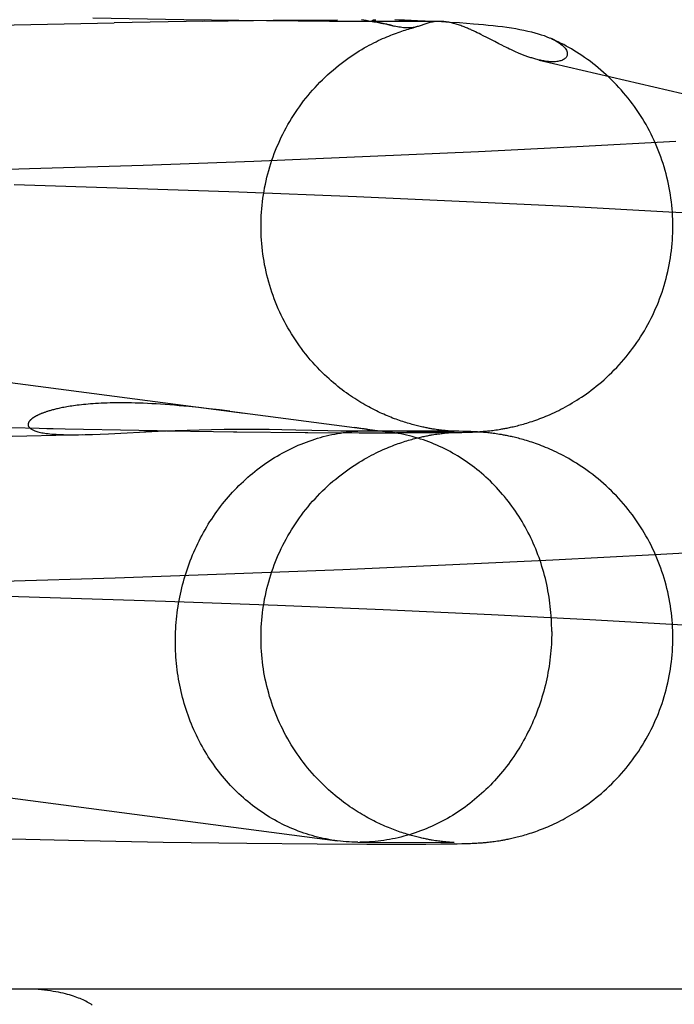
# Model space of a CAD drawing. Header units: inches. Extents: x 0 to 270, y 0 to 175.
# Tile 45 of 81: x 91.8075 to 91.8694, y 89.2889 to 89.3821. Entities that reach past the tile are written whole.
import ezdxf

# ---------------------------------------------------------------- set-up
doc = ezdxf.new("R2010")
doc.units = ezdxf.units.IN
doc.header["$LTSCALE"] = 14.84127
doc.header["$MEASUREMENT"] = 0
doc.linetypes.add('HIDDEN', pattern=[0.2, 0.1, -0.1])
doc.layers.add('DEFAULT_2', color=8, linetype='HIDDEN')

msp = doc.modelspace()

# ---------------------------------------------------------------- linework, layer by layer
at = {"layer": 'DEFAULT_2', "color": 8, "linetype": 'HIDDEN'}
for p, q in [((91.797602, 89.381408), (91.81641, 89.381829)), ((91.823003, 89.382115), (91.814381, 89.382271)), ((91.824913, 89.381986), (91.81641, 89.381829)), ((91.830837, 89.382009), (91.823003, 89.382115)), ((91.824763, 89.381971), (91.832025, 89.382063)), ((91.836792, 89.381956), (91.830837, 89.382009)), ((91.831459, 89.382067), (91.837545, 89.382108)), ((91.841191, 89.381936), (91.836792, 89.381956)), ((91.839817, 89.382129), (91.840263, 89.382057)), ((91.840263, 89.382057), (91.840659, 89.381989)), ((91.844174, 89.381937), (91.841191, 89.381936)), ((91.841994, 89.381727), (91.841461, 89.381859)), ((91.841966, 89.381744), (91.842923, 89.38151)), ((91.842996, 89.382119), (91.843353, 89.382111)), ((91.843353, 89.382111), (91.843895, 89.382095)), ((91.843895, 89.382095), (91.844539, 89.382073)), ((91.846002, 89.381945), (91.844174, 89.381937)), ((91.844539, 89.382073), (91.84514, 89.38205)), ((91.84514, 89.38205), (91.84584, 89.382019)), ((91.84584, 89.382019), (91.846667, 89.381979)), ((91.847135, 89.381955), (91.846002, 89.381945)), ((91.846667, 89.381979), (91.847391, 89.38194)), ((91.847391, 89.38194), (91.848208, 89.381892)), ((91.848208, 89.381892), (91.849108, 89.381834)), ((91.849108, 89.381834), (91.849754, 89.381788)), ((91.849754, 89.381788), (91.850435, 89.381737)), ((91.842834, 89.381531), (91.842469, 89.381621)), ((91.850617, 89.380961), (91.850439, 89.381045)), ((91.85079, 89.380877), (91.850617, 89.380961)), ((91.850957, 89.380796), (91.85079, 89.380877)), ((91.851117, 89.380716), (91.850957, 89.380796)), ((91.851345, 89.380602), (91.851117, 89.380716)), ((91.851698, 89.380422), (91.851345, 89.380602)), ((91.852444, 89.380038), (91.851698, 89.380422)), ((91.852839, 89.379837), (91.852444, 89.380038)), ((91.853114, 89.379698), (91.852839, 89.379837)), ((91.853334, 89.379588), (91.853114, 89.379698)), ((91.853501, 89.379506), (91.853334, 89.379588)), ((91.853672, 89.379423), (91.853501, 89.379506)), ((91.853848, 89.37934), (91.853672, 89.379423)), ((91.853968, 89.379283), (91.853848, 89.37934)), ((91.854091, 89.379226), (91.853968, 89.379283)), ((91.854218, 89.379168), (91.854091, 89.379226)), ((91.854349, 89.379109), (91.854218, 89.379168)), ((91.854484, 89.37905), (91.854349, 89.379109)), ((91.854623, 89.378989), (91.854484, 89.37905)), ((91.854767, 89.378928), (91.854623, 89.378989)), ((91.856652, 89.378295), (91.95828, 89.354493)), ((91.624751, 89.3716), (91.828711, 89.344872)), ((91.869579, 89.370597), (91.8602, 89.370083)), ((91.850905, 89.369618), (91.840646, 89.369152)), ((91.8602, 89.370083), (91.850905, 89.369618)), ((91.829624, 89.368704), (91.819136, 89.368326)), ((91.840646, 89.369152), (91.829624, 89.368704)), ((91.808383, 89.367987), (91.797781, 89.367702)), ((91.819136, 89.368326), (91.808383, 89.367987)), ((91.817665, 89.36615), (91.806921, 89.366476)), ((91.828205, 89.365783), (91.817665, 89.36615)), ((91.839349, 89.365344), (91.828205, 89.365783)), ((91.849781, 89.364884), (91.839349, 89.365344)), ((91.859285, 89.364421), (91.849781, 89.364884)), ((91.868929, 89.363908), (91.859285, 89.364421)), ((91.877424, 89.363415), (91.868929, 89.363908)), ((91.824421, 89.34539), (91.823478, 89.345487)), ((91.825385, 89.345284), (91.824421, 89.34539)), ((91.826365, 89.345169), (91.825385, 89.345284)), ((91.827356, 89.345046), (91.826365, 89.345169)), ((91.827356, 89.345046), (91.842554, 89.343058)), ((91.798895, 89.343682), (91.810643, 89.343416)), ((91.800798, 89.342538), (91.813656, 89.342841)), ((91.810038, 89.343411), (91.82049, 89.343223)), ((91.815084, 89.342888), (91.815874, 89.342922)), ((91.815874, 89.342922), (91.820564, 89.343148)), ((91.81921, 89.343231), (91.828033, 89.343109)), ((91.820564, 89.343148), (91.822181, 89.343215)), ((91.822181, 89.343215), (91.823304, 89.343254)), ((91.823304, 89.343254), (91.824458, 89.343288)), ((91.824458, 89.343288), (91.825633, 89.343316)), ((91.825633, 89.343316), (91.826815, 89.343335)), ((91.826815, 89.343335), (91.827983, 89.343347)), ((91.827696, 89.343102), (91.834739, 89.343037)), ((91.827983, 89.343347), (91.829104, 89.343351)), ((91.829104, 89.343351), (91.83014, 89.343348)), ((91.83014, 89.343348), (91.831073, 89.343342)), ((91.831073, 89.343342), (91.832286, 89.343327)), ((91.832286, 89.343327), (91.83361, 89.343303)), ((91.83361, 89.343303), (91.836641, 89.343234)), ((91.834492, 89.34303), (91.839701, 89.343007)), ((91.836641, 89.343234), (91.837873, 89.343205)), ((91.837873, 89.343205), (91.838506, 89.343194)), ((91.838506, 89.343194), (91.838925, 89.343188)), ((91.838925, 89.343188), (91.839202, 89.343185)), ((91.839564, 89.343449), (91.839193, 89.343498)), ((91.839202, 89.343185), (91.839426, 89.343184)), ((91.839426, 89.343184), (91.839601, 89.343185)), ((91.83977, 89.34342), (91.839564, 89.343449)), ((91.839601, 89.343185), (91.840396, 89.343196)), ((91.839601, 89.343185), (91.848607, 89.343143)), ((91.839608, 89.342999), (91.843184, 89.342993)), ((91.84002, 89.34319), (91.840073, 89.343192)), ((91.840073, 89.343192), (91.840124, 89.343193)), ((91.840124, 89.343193), (91.840174, 89.343195)), ((91.84019, 89.343196), (91.840207, 89.343197)), ((91.840223, 89.343197), (91.840239, 89.343198)), ((91.840255, 89.343199), (91.840271, 89.3432)), ((91.840287, 89.343201), (91.840303, 89.343202)), ((91.847676, 89.343174), (91.840396, 89.343196)), ((91.845593, 89.343), (91.843145, 89.343001)), ((91.847118, 89.343011), (91.845393, 89.343008)), ((91.846519, 89.342815), (91.846679, 89.342842)), ((91.846679, 89.342842), (91.84683, 89.342865)), ((91.846885, 89.343318), (91.846738, 89.34334)), ((91.848251, 89.343025), (91.846775, 89.343018)), ((91.84683, 89.342865), (91.846971, 89.342887)), ((91.847023, 89.343298), (91.846885, 89.343318)), ((91.846971, 89.342887), (91.847104, 89.342905)), ((91.847154, 89.343279), (91.847023, 89.343298)), ((91.847104, 89.342905), (91.847232, 89.342923)), ((91.84728, 89.343263), (91.847154, 89.343279)), ((91.847232, 89.342923), (91.847354, 89.342938)), ((91.847402, 89.343248), (91.84728, 89.343263)), ((91.847354, 89.342938), (91.847472, 89.342953)), ((91.847519, 89.343234), (91.847402, 89.343248)), ((91.847472, 89.342953), (91.847586, 89.342966)), ((91.847631, 89.343221), (91.847519, 89.343234)), ((91.848041, 89.343035), (91.847566, 89.343027)), ((91.847586, 89.342966), (91.847696, 89.342978)), ((91.847737, 89.34321), (91.847631, 89.343221)), ((91.848502, 89.343163), (91.847676, 89.343174)), ((91.847696, 89.342978), (91.8478, 89.342988)), ((91.847838, 89.3432), (91.847737, 89.34321)), ((91.8478, 89.342988), (91.847899, 89.342998)), ((91.847932, 89.343191), (91.847838, 89.3432)), ((91.847899, 89.342998), (91.84799, 89.343006)), ((91.84802, 89.343183), (91.847932, 89.343191)), ((91.84799, 89.343006), (91.848077, 89.343014)), ((91.848102, 89.343176), (91.84802, 89.343183)), ((91.848339, 89.343041), (91.848041, 89.343035)), ((91.848077, 89.343014), (91.848157, 89.34302)), ((91.848178, 89.34317), (91.848102, 89.343176)), ((91.848157, 89.34302), (91.848232, 89.343026)), ((91.848248, 89.343165), (91.848178, 89.34317)), ((91.848232, 89.343026), (91.84833, 89.343033)), ((91.84834, 89.343158), (91.848248, 89.343165)), ((91.848251, 89.343025), (91.848883, 89.343036)), ((91.84833, 89.343033), (91.848387, 89.343037)), ((91.848494, 89.343045), (91.848339, 89.343041)), ((91.848419, 89.343153), (91.84834, 89.343158)), ((91.848413, 89.343038), (91.848481, 89.343042)), ((91.848484, 89.343149), (91.848419, 89.343153)), ((91.848481, 89.343042), (91.848534, 89.343045)), ((91.848535, 89.343146), (91.848484, 89.343149)), ((91.848576, 89.343048), (91.848494, 89.343045)), ((91.849042, 89.343152), (91.848502, 89.343163)), ((91.848583, 89.343144), (91.848535, 89.343146)), ((91.848607, 89.343049), (91.848576, 89.343048)), ((91.848606, 89.343143), (91.848602, 89.343143)), ((91.848883, 89.343036), (91.849335, 89.343046)), ((91.849429, 89.343143), (91.849042, 89.343152)), ((91.849335, 89.343046), (91.849659, 89.343055)), ((91.849745, 89.343135), (91.849429, 89.343143)), ((91.849659, 89.343055), (91.849927, 89.343063)), ((91.849962, 89.343127), (91.849745, 89.343135)), ((91.849927, 89.343063), (91.850146, 89.343071)), ((91.850176, 89.343119), (91.849962, 89.343127)), ((91.850146, 89.343071), (91.85032, 89.343078)), ((91.850348, 89.343112), (91.850176, 89.343119)), ((91.85032, 89.343078), (91.850494, 89.343086)), ((91.850524, 89.343104), (91.850348, 89.343112)), ((91.850494, 89.343086), (91.850625, 89.343093)), ((91.850659, 89.343097), (91.850524, 89.343104)), ((91.850625, 89.343093), (91.850757, 89.343101)), ((91.850797, 89.343089), (91.850659, 89.343097)), ((91.850757, 89.343101), (91.850892, 89.343109)), ((91.850941, 89.343079), (91.850797, 89.343089)), ((91.850892, 89.343109), (91.851033, 89.343119)), ((91.851092, 89.343069), (91.850941, 89.343079)), ((91.851033, 89.343119), (91.851181, 89.343129)), ((91.851196, 89.343061), (91.851092, 89.343069)), ((91.851181, 89.343129), (91.851284, 89.343138)), ((91.851304, 89.343052), (91.851196, 89.343061)), ((91.851284, 89.343138), (91.851392, 89.343147)), ((91.851415, 89.343043), (91.851304, 89.343052)), ((91.851392, 89.343147), (91.851503, 89.343156)), ((91.85153, 89.343033), (91.851415, 89.343043)), ((91.851503, 89.343156), (91.851619, 89.343167)), ((91.851649, 89.343021), (91.85153, 89.343033)), ((91.851619, 89.343167), (91.85174, 89.343179)), ((91.851772, 89.343009), (91.851649, 89.343021)), ((91.85174, 89.343179), (91.851864, 89.343193)), ((91.8519, 89.342995), (91.851772, 89.343009)), ((91.851864, 89.343193), (91.851992, 89.343207)), ((91.852032, 89.34298), (91.8519, 89.342995)), ((91.851992, 89.343207), (91.852124, 89.343223)), ((91.852166, 89.342964), (91.852032, 89.34298)), ((91.852124, 89.343223), (91.85226, 89.34324)), ((91.852303, 89.342947), (91.852166, 89.342964)), ((91.85226, 89.34324), (91.852399, 89.343258)), ((91.852444, 89.342928), (91.852303, 89.342947)), ((91.852399, 89.343258), (91.852544, 89.343278)), ((91.85259, 89.342907), (91.852444, 89.342928)), ((91.852544, 89.343278), (91.852694, 89.3433)), ((91.852744, 89.342884), (91.85259, 89.342907)), ((91.852694, 89.3433), (91.852851, 89.343325)), ((91.852851, 89.343325), (91.853019, 89.343352)), ((91.619755, 89.332921), (91.837559, 89.304379)), ((91.857949, 89.330984), (91.867584, 89.331491)), ((91.867584, 89.331491), (91.876079, 89.331977)), ((91.838069, 89.330076), (91.848465, 89.330529)), ((91.848465, 89.330529), (91.857949, 89.330984)), ((91.816509, 89.329285), (91.826979, 89.329645)), ((91.826979, 89.329645), (91.838069, 89.330076)), ((91.805864, 89.328967), (91.816509, 89.329285)), ((91.799537, 89.327727), (91.810355, 89.327427)), ((91.810355, 89.327427), (91.821272, 89.327074)), ((91.821272, 89.327074), (91.831879, 89.326682)), ((91.831879, 89.326682), (91.841861, 89.326268)), ((91.841861, 89.326268), (91.852147, 89.325795)), ((91.852147, 89.325795), (91.861455, 89.325323)), ((91.861455, 89.325323), (91.870835, 89.324804)), ((91.802178, 89.304663), (91.812085, 89.304434)), ((91.812085, 89.304434), (91.82106, 89.304266)), ((91.846838, 89.304391), (91.846688, 89.304415)), ((91.846978, 89.30437), (91.846838, 89.304391)), ((91.847111, 89.304352), (91.846978, 89.30437)), ((91.847238, 89.304335), (91.847111, 89.304352)), ((91.852538, 89.304344), (91.852688, 89.304366)), ((91.852688, 89.304366), (91.852845, 89.30439)), ((91.852845, 89.30439), (91.853013, 89.304417)), ((91.82106, 89.304266), (91.828969, 89.304152)), ((91.828969, 89.304152), (91.835613, 89.304087)), ((91.835613, 89.304087), (91.840329, 89.304063)), ((91.839472, 89.304251), (91.848609, 89.304209)), ((91.84002, 89.304256), (91.83966, 89.304251)), ((91.840329, 89.304063), (91.843655, 89.30406)), ((91.843655, 89.30406), (91.84592, 89.304068)), ((91.84592, 89.304068), (91.847352, 89.30408)), ((91.84736, 89.304319), (91.847238, 89.304335)), ((91.847352, 89.30408), (91.848249, 89.304091)), ((91.847479, 89.304305), (91.84736, 89.304319)), ((91.847592, 89.304292), (91.847479, 89.304305)), ((91.847701, 89.30428), (91.847592, 89.304292)), ((91.847803, 89.304269), (91.847701, 89.30428)), ((91.847899, 89.30426), (91.847803, 89.304269)), ((91.847989, 89.304252), (91.847899, 89.30426)), ((91.848073, 89.304245), (91.847989, 89.304252)), ((91.848151, 89.304238), (91.848073, 89.304245)), ((91.848256, 89.30423), (91.848151, 89.304238)), ((91.848249, 89.304091), (91.84888, 89.304102)), ((91.848348, 89.304224), (91.848256, 89.30423)), ((91.848425, 89.304219), (91.848348, 89.304224)), ((91.848489, 89.304215), (91.848425, 89.304219)), ((91.848539, 89.304212), (91.848489, 89.304215)), ((91.848585, 89.30421), (91.848539, 89.304212)), ((91.848607, 89.304209), (91.848603, 89.304209)), ((91.84888, 89.304102), (91.849332, 89.304112)), ((91.849332, 89.304112), (91.849655, 89.304121)), ((91.849655, 89.304121), (91.849922, 89.304129)), ((91.849922, 89.304129), (91.850141, 89.304137)), ((91.850141, 89.304137), (91.850315, 89.304144)), ((91.850315, 89.304144), (91.850489, 89.304152)), ((91.850489, 89.304152), (91.85062, 89.304159)), ((91.85062, 89.304159), (91.850752, 89.304167)), ((91.850752, 89.304167), (91.850887, 89.304175)), ((91.850887, 89.304175), (91.851027, 89.304184)), ((91.851027, 89.304184), (91.851176, 89.304195)), ((91.851176, 89.304195), (91.851279, 89.304203)), ((91.851279, 89.304203), (91.851386, 89.304212)), ((91.851386, 89.304212), (91.851498, 89.304222)), ((91.851498, 89.304222), (91.851614, 89.304233)), ((91.851614, 89.304233), (91.851734, 89.304245)), ((91.851734, 89.304245), (91.851859, 89.304258)), ((91.851859, 89.304258), (91.851987, 89.304273)), ((91.851987, 89.304273), (91.852119, 89.304288)), ((91.852119, 89.304288), (91.852255, 89.304305)), ((91.852255, 89.304305), (91.852394, 89.304324)), ((91.852394, 89.304324), (91.852538, 89.304344)), ((92.249625, 89.290351), (91.77203, 89.290351))]:
    msp.add_line(p, q, dxfattribs=at)
for points in [[(91.840659, 89.381989), (91.841004, 89.381927), (91.841159, 89.381899), (91.841302, 89.381871), (91.841433, 89.381846), (91.841553, 89.381822), (91.841662, 89.381799), (91.84176, 89.381779), (91.841848, 89.38176), (91.841926, 89.381743)], [(91.841461, 89.381859), (91.841348, 89.381885), (91.841296, 89.381897), (91.841249, 89.381908), (91.841205, 89.381919), (91.841164, 89.38193), (91.841125, 89.38194), (91.84109, 89.381949), (91.841058, 89.381959), (91.841028, 89.381967), (91.841001, 89.381976), (91.840977, 89.381984), (91.840955, 89.381991), (91.840936, 89.381999), (91.84092, 89.382006), (91.840906, 89.382012), (91.840894, 89.382018), (91.840884, 89.382024), (91.840876, 89.38203), (91.84087, 89.382035), (91.840865, 89.382041), (91.840863, 89.382046), (91.840862, 89.38205), (91.840863, 89.382055), (91.840865, 89.382059), (91.840869, 89.382063), (91.840875, 89.382067), (91.840881, 89.382071), (91.840889, 89.382074), (91.840898, 89.382078), (91.840907, 89.382081), (91.840918, 89.382084), (91.84093, 89.382087), (91.840943, 89.382089), (91.840956, 89.382092), (91.840971, 89.382094), (91.840986, 89.382097), (91.841002, 89.382099), (91.841019, 89.382101), (91.841035, 89.382103), (91.841052, 89.382105), (91.84107, 89.382107), (91.841087, 89.382108), (91.841105, 89.38211), (91.841123, 89.382111), (91.841141, 89.382113), (91.841159, 89.382114), (91.841178, 89.382115)], [(91.847184, 89.381956), (91.847153, 89.381956), (91.847041, 89.381952), (91.846931, 89.381945), (91.846823, 89.381935), (91.846716, 89.381922), (91.846611, 89.381907), (91.846508, 89.381888), (91.846406, 89.381868), (91.846306, 89.381845), (91.846208, 89.38182), (91.846111, 89.381793), (91.846016, 89.381764), (91.845921, 89.381734), (91.845829, 89.381703), (91.845737, 89.381672), (91.845466, 89.381576)], [(91.850439, 89.381045), (91.850349, 89.381087), (91.850256, 89.381129), (91.850162, 89.381172), (91.850066, 89.381215), (91.849968, 89.381258), (91.849869, 89.3813), (91.849767, 89.381343), (91.849663, 89.381386), (91.849557, 89.381429), (91.84945, 89.381471), (91.84934, 89.381512), (91.84923, 89.381553), (91.849117, 89.381593), (91.849004, 89.381631), (91.84889, 89.381668), (91.848776, 89.381703), (91.848661, 89.381737), (91.848546, 89.381769), (91.84843, 89.381798), (91.848314, 89.381826), (91.848197, 89.381851), (91.84808, 89.381874), (91.847963, 89.381895), (91.847846, 89.381912), (91.847729, 89.381927), (91.847613, 89.381939), (91.847496, 89.381948), (91.847381, 89.381954), (91.847266, 89.381956), (91.847184, 89.381956)], [(91.850435, 89.381737), (91.850905, 89.381698), (91.85137, 89.381657), (91.85183, 89.381612), (91.852285, 89.381564), (91.852731, 89.381513), (91.85317, 89.381457), (91.853599, 89.381398), (91.854017, 89.381335), (91.854425, 89.381268), (91.85482, 89.381196), (91.8552, 89.381121), (91.855565, 89.381042), (91.855911, 89.380959), (91.856238, 89.380874), (91.856548, 89.380786), (91.85684, 89.380696), (91.857114, 89.380603), (91.85737, 89.380508), (91.857609, 89.380411), (91.857721, 89.380362)], [(91.830309, 89.362563), (91.830312, 89.362873), (91.83032, 89.363209), (91.830334, 89.363545), (91.830354, 89.36388), (91.83038, 89.364215), (91.830411, 89.36455), (91.830448, 89.364884), (91.830491, 89.365217), (91.83054, 89.365549), (91.830595, 89.365881), (91.830655, 89.366212), (91.830721, 89.366541), (91.830793, 89.36687), (91.83087, 89.367197), (91.830953, 89.367523), (91.831042, 89.367847), (91.831136, 89.36817), (91.831236, 89.368491), (91.831341, 89.36881), (91.831452, 89.369127), (91.831568, 89.369443), (91.83169, 89.369756), (91.831817, 89.370068), (91.83195, 89.370377), (91.832087, 89.370683), (91.832231, 89.370988), (91.832379, 89.37129), (91.832533, 89.371589), (91.832691, 89.371885), (91.832855, 89.372179), (91.833024, 89.37247), (91.833198, 89.372758), (91.833377, 89.373043), (91.833561, 89.373325), (91.833749, 89.373603), (91.833943, 89.373878), (91.834141, 89.37415), (91.834344, 89.374419), (91.834551, 89.374684), (91.834763, 89.374945), (91.834979, 89.375202), (91.8352, 89.375455), (91.835424, 89.375704), (91.835653, 89.37595), (91.835887, 89.376193), (91.836126, 89.376432), (91.836371, 89.376668), (91.83662, 89.376901), (91.836873, 89.377128), (91.837127, 89.37735), (91.837384, 89.377565), (91.83764, 89.377773), (91.837895, 89.377973), (91.838149, 89.378165), (91.8384, 89.378349), (91.838648, 89.378525), (91.838894, 89.378694), (91.839138, 89.378855), (91.839378, 89.37901), (91.839617, 89.379158), (91.839853, 89.3793), (91.840086, 89.379437), (91.840317, 89.379567), (91.840544, 89.379692), (91.840769, 89.379811), (91.840989, 89.379924), (91.841204, 89.380032), (91.841415, 89.380134), (91.841621, 89.38023), (91.841823, 89.380322), (91.84202, 89.380409), (91.842213, 89.380492), (91.842403, 89.380571), (91.842589, 89.380646), (91.842771, 89.380717), (91.842951, 89.380786), (91.843127, 89.380851), (91.8433, 89.380913), (91.843471, 89.380972), (91.843639, 89.381029), (91.843804, 89.381083), (91.843966, 89.381135), (91.844125, 89.381184), (91.844281, 89.381231), (91.844434, 89.381275), (91.844583, 89.381317), (91.844729, 89.381357), (91.844872, 89.381395), (91.845013, 89.381431)], [(91.842469, 89.381621), (91.842385, 89.381643), (91.8423, 89.381664), (91.842216, 89.381685), (91.842131, 89.381705)], [(91.844981, 89.381423), (91.844919, 89.381408), (91.844823, 89.381387), (91.844724, 89.381369), (91.844622, 89.381354), (91.844517, 89.381342), (91.844407, 89.381335), (91.844294, 89.381331), (91.844176, 89.381331), (91.844053, 89.381335), (91.843925, 89.381344), (91.843792, 89.381357), (91.843655, 89.381374), (91.843514, 89.381394), (91.84337, 89.381419), (91.843223, 89.381447), (91.843073, 89.381477), (91.842923, 89.38151)], [(91.845466, 89.381576), (91.845377, 89.381544), (91.845287, 89.381514), (91.845197, 89.381485), (91.845106, 89.381457), (91.845013, 89.381431)], [(91.857831, 89.380313), (91.858035, 89.380213), (91.858223, 89.380113), (91.858395, 89.380012), (91.85855, 89.379911), (91.858689, 89.379811), (91.858813, 89.379711), (91.858923, 89.379612), (91.859017, 89.379514), (91.859098, 89.379418), (91.859166, 89.379323), (91.85922, 89.37923), (91.859261, 89.379139), (91.85929, 89.379052), (91.859307, 89.378968), (91.859313, 89.378887), (91.859308, 89.378809), (91.859293, 89.378736), (91.859268, 89.378667), (91.859234, 89.378601), (91.859192, 89.37854), (91.859142, 89.378483), (91.859084, 89.378431), (91.859019, 89.378382), (91.858947, 89.378338), (91.858869, 89.378298), (91.858786, 89.378263), (91.858698, 89.378231), (91.858605, 89.378205), (91.858509, 89.378182), (91.85841, 89.378164), (91.858308, 89.37815), (91.858204, 89.378139), (91.858097, 89.378132), (91.857989, 89.378129), (91.857879, 89.378129), (91.857769, 89.378132), (91.857657, 89.378137), (91.857545, 89.378146), (91.857432, 89.378157), (91.857319, 89.378171), (91.857207, 89.378187), (91.857094, 89.378205), (91.856983, 89.378225), (91.856873, 89.378246), (91.856764, 89.378269), (91.856652, 89.378295)], [(91.869309, 89.362563), (91.869307, 89.362871), (91.869299, 89.363207), (91.869285, 89.363543), (91.869265, 89.363879), (91.869239, 89.364214), (91.869208, 89.364549), (91.86917, 89.364883), (91.869127, 89.365217), (91.869079, 89.36555), (91.869024, 89.365882), (91.868964, 89.366213), (91.868898, 89.366542), (91.868826, 89.366871), (91.868749, 89.367198), (91.868666, 89.367524), (91.868577, 89.367849), (91.868483, 89.368172), (91.868383, 89.368493), (91.868278, 89.368813), (91.868167, 89.36913), (91.868051, 89.369446), (91.867929, 89.369759), (91.867802, 89.370071), (91.867669, 89.37038), (91.867532, 89.370687), (91.867389, 89.370991), (91.86724, 89.371293), (91.867087, 89.371593), (91.866928, 89.371889), (91.866764, 89.372183), (91.866595, 89.372474), (91.866421, 89.372762), (91.866243, 89.373047), (91.866059, 89.373329), (91.86587, 89.373607), (91.865677, 89.373883), (91.865479, 89.374154), (91.865276, 89.374423), (91.865069, 89.374688), (91.864857, 89.374949), (91.864641, 89.375206), (91.864421, 89.37546), (91.864196, 89.375709), (91.863967, 89.375955), (91.863733, 89.376197), (91.863495, 89.376436), (91.863251, 89.376671), (91.863004, 89.376902), (91.862753, 89.377129), (91.862499, 89.37735), (91.862242, 89.377566), (91.861985, 89.377775), (91.861726, 89.377978), (91.861468, 89.378174), (91.86121, 89.378362), (91.860953, 89.378544), (91.860697, 89.378719), (91.860443, 89.378887), (91.860192, 89.379048), (91.859942, 89.379202), (91.859696, 89.379349), (91.859453, 89.379489), (91.859213, 89.379623), (91.858978, 89.379751), (91.858746, 89.379872), (91.85852, 89.379986), (91.858299, 89.380095), (91.858082, 89.380198), (91.857871, 89.380295), (91.857721, 89.380362)], [(91.856652, 89.378295), (91.85655, 89.378319), (91.856445, 89.378346), (91.856343, 89.378373), (91.856241, 89.378401), (91.856142, 89.37843), (91.856044, 89.37846), (91.855949, 89.37849), (91.855854, 89.37852), (91.855762, 89.378551), (91.855671, 89.378582), (91.855581, 89.378613), (91.855492, 89.378645), (91.855405, 89.378677), (91.855319, 89.378708), (91.855236, 89.37874), (91.855153, 89.378772), (91.855073, 89.378804), (91.854994, 89.378835), (91.854917, 89.378866), (91.854842, 89.378897), (91.854767, 89.378928)], [(91.846738, 89.34334), (91.846581, 89.343366), (91.846499, 89.34338), (91.846414, 89.343394), (91.846325, 89.34341), (91.846234, 89.343427), (91.84614, 89.343445), (91.846043, 89.343463), (91.845942, 89.343483), (91.845838, 89.343505), (91.845731, 89.343527), (91.84562, 89.343551), (91.845506, 89.343576), (91.845388, 89.343603), (91.845267, 89.343632), (91.845142, 89.343662), (91.845014, 89.343694), (91.844882, 89.343728), (91.844748, 89.343763), (91.84461, 89.343801), (91.84447, 89.34384), (91.844327, 89.343881), (91.844182, 89.343924), (91.844034, 89.343969), (91.843883, 89.344017), (91.843731, 89.344066), (91.843576, 89.344117), (91.843419, 89.344171), (91.843261, 89.344226), (91.8431, 89.344284), (91.842938, 89.344344), (91.842774, 89.344407), (91.842609, 89.344471), (91.842442, 89.344539), (91.842274, 89.344608), (91.842104, 89.34468), (91.841932, 89.344755), (91.841759, 89.344832), (91.841585, 89.344912), (91.841409, 89.344995), (91.841232, 89.34508), (91.841053, 89.345169), (91.840872, 89.345261), (91.840691, 89.345356), (91.840507, 89.345454), (91.840323, 89.345555), (91.840136, 89.34566), (91.839949, 89.345768), (91.83976, 89.34588), (91.839569, 89.345996), (91.839377, 89.346116), (91.839183, 89.34624), (91.838988, 89.346369), (91.838791, 89.346502), (91.838593, 89.346639), (91.838394, 89.346781), (91.838193, 89.346927), (91.837991, 89.347079), (91.837788, 89.347236), (91.837584, 89.347397), (91.837379, 89.347565), (91.837173, 89.347737), (91.836965, 89.347916), (91.836755, 89.348102), (91.836543, 89.348296), (91.836327, 89.348499), (91.836107, 89.348712), (91.835882, 89.348938), (91.835655, 89.349173), (91.835427, 89.349417), (91.835201, 89.349668), (91.834979, 89.349923), (91.834762, 89.350182), (91.834551, 89.350443), (91.834344, 89.350707), (91.834141, 89.350975), (91.833943, 89.351247), (91.83375, 89.351522), (91.833561, 89.351801), (91.833377, 89.352083), (91.833198, 89.352368), (91.833024, 89.352656), (91.832855, 89.352946), (91.832691, 89.35324), (91.832532, 89.353537), (91.832379, 89.353836), (91.83223, 89.354138), (91.832087, 89.354442), (91.831949, 89.354749), (91.831817, 89.355058), (91.83169, 89.35537), (91.831568, 89.355683), (91.831451, 89.355999), (91.831341, 89.356316), (91.831235, 89.356636), (91.831136, 89.356957), (91.831041, 89.35728), (91.830953, 89.357604), (91.83087, 89.35793), (91.830792, 89.358257), (91.830721, 89.358585), (91.830655, 89.358915), (91.830595, 89.359246), (91.83054, 89.359578), (91.830491, 89.35991), (91.830448, 89.360244), (91.830411, 89.360578), (91.83038, 89.360912), (91.830354, 89.361247), (91.830334, 89.361583), (91.83032, 89.361919), (91.830312, 89.362255), (91.830309, 89.362563)], [(91.853019, 89.343352), (91.853107, 89.343367), (91.853199, 89.343383), (91.853295, 89.3434), (91.853394, 89.343419), (91.853497, 89.343438), (91.853604, 89.343459), (91.853714, 89.343481), (91.853828, 89.343505), (91.853945, 89.34353), (91.854065, 89.343557), (91.854189, 89.343585), (91.854316, 89.343615), (91.854447, 89.343646), (91.854582, 89.34368), (91.854719, 89.343715), (91.854861, 89.343752), (91.855006, 89.343792), (91.855156, 89.343834), (91.85531, 89.343879), (91.855468, 89.343926), (91.855632, 89.343976), (91.8558, 89.34403), (91.855973, 89.344086), (91.85615, 89.344146), (91.85633, 89.344209), (91.856514, 89.344275), (91.856701, 89.344345), (91.856891, 89.344418), (91.857084, 89.344494), (91.857279, 89.344573), (91.857477, 89.344657), (91.857677, 89.344743), (91.857879, 89.344834), (91.858084, 89.344928), (91.85829, 89.345026), (91.858498, 89.345128), (91.858708, 89.345234), (91.85892, 89.345344), (91.859133, 89.345458), (91.859348, 89.345577), (91.859565, 89.3457), (91.859783, 89.345828), (91.860002, 89.34596), (91.860223, 89.346097), (91.860445, 89.346239), (91.860668, 89.346387), (91.860893, 89.34654), (91.86112, 89.346699), (91.86135, 89.346865), (91.861582, 89.347037), (91.861817, 89.347218), (91.862055, 89.347407), (91.862297, 89.347605), (91.862541, 89.347812), (91.862788, 89.348028), (91.863034, 89.348251), (91.863278, 89.34848), (91.86352, 89.348714), (91.863757, 89.348952), (91.86399, 89.349194), (91.864218, 89.34944), (91.864441, 89.349689), (91.864661, 89.349942), (91.864876, 89.3502), (91.865087, 89.350461), (91.865294, 89.350725), (91.865496, 89.350993), (91.865693, 89.351265), (91.865885, 89.35154), (91.866073, 89.351818), (91.866256, 89.352099), (91.866434, 89.352383), (91.866607, 89.352671), (91.866775, 89.352961), (91.866938, 89.353255), (91.867096, 89.353551), (91.867249, 89.35385), (91.867397, 89.354151), (91.867539, 89.354455), (91.867676, 89.354761), (91.867808, 89.35507), (91.867935, 89.35538), (91.868056, 89.355693), (91.868172, 89.356008), (91.868282, 89.356325), (91.868387, 89.356644), (91.868486, 89.356965), (91.86858, 89.357287), (91.868668, 89.357611), (91.868751, 89.357936), (91.868828, 89.358262), (91.868899, 89.35859), (91.868965, 89.358919), (91.869025, 89.35925), (91.869079, 89.359581), (91.869128, 89.359913), (91.869171, 89.360245), (91.869208, 89.360579), (91.869239, 89.360913), (91.869265, 89.361248), (91.869285, 89.361582), (91.869299, 89.361918), (91.869307, 89.362253), (91.869309, 89.362563)], [(91.8208, 89.345709), (91.820378, 89.345735), (91.819965, 89.345759), (91.81956, 89.345779), (91.819164, 89.345797), (91.818777, 89.345811), (91.8184, 89.345823), (91.818032, 89.345832), (91.817674, 89.345837), (91.817326, 89.345841), (91.816989, 89.345841), (91.816662, 89.34584), (91.816345, 89.345836), (91.816039, 89.345829), (91.815742, 89.345821), (91.815455, 89.345811), (91.815178, 89.345799), (91.81491, 89.345785), (91.814651, 89.34577), (91.814403, 89.345753), (91.814163, 89.345736), (91.813934, 89.345717), (91.813713, 89.345697), (91.813502, 89.345676), (91.813298, 89.345655), (91.813103, 89.345632), (91.812914, 89.34561), (91.812733, 89.345586), (91.812558, 89.345562), (91.81239, 89.345538), (91.812229, 89.345513), (91.812074, 89.345488), (91.811926, 89.345463), (91.811785, 89.345438), (91.811649, 89.345413), (91.81152, 89.345388), (91.811395, 89.345363), (91.811276, 89.345338), (91.811162, 89.345314), (91.811052, 89.345289), (91.810946, 89.345264), (91.810845, 89.34524), (91.810748, 89.345216), (91.810654, 89.345192), (91.810564, 89.345168), (91.810477, 89.345144), (91.810394, 89.345121), (91.810314, 89.345098), (91.810237, 89.345075), (91.810163, 89.345052), (91.810091, 89.34503), (91.810023, 89.345008), (91.809957, 89.344986), (91.809893, 89.344964), (91.809831, 89.344943), (91.809771, 89.344922), (91.809714, 89.344901), (91.809658, 89.34488), (91.809604, 89.344859), (91.809552, 89.344838), (91.809502, 89.344818), (91.809453, 89.344798), (91.809406, 89.344778), (91.80936, 89.344758), (91.809315, 89.344738), (91.809272, 89.344719), (91.809229, 89.344699), (91.809189, 89.34468), (91.809149, 89.34466), (91.80911, 89.344641), (91.809072, 89.344621), (91.809035, 89.344602), (91.808999, 89.344583), (91.808964, 89.344564), (91.80893, 89.344544), (91.808897, 89.344525), (91.808865, 89.344506), (91.808833, 89.344486), (91.808802, 89.344467), (91.808772, 89.344448), (91.808743, 89.344428), (91.808714, 89.344408), (91.808686, 89.344389), (91.808659, 89.344369), (91.808633, 89.344349), (91.808607, 89.344329), (91.808582, 89.344308), (91.808557, 89.344288), (91.808534, 89.344267), (91.808511, 89.344246), (91.808488, 89.344225), (91.808467, 89.344204), (91.808446, 89.344182), (91.808426, 89.344161), (91.808407, 89.344138), (91.808388, 89.344116), (91.808371, 89.344093), (91.808354, 89.34407), (91.808339, 89.344047), (91.808324, 89.344023), (91.808311, 89.343999), (91.808298, 89.343974), (91.808287, 89.343949), (91.808278, 89.343924), (91.808269, 89.343898), (91.808262, 89.343872), (91.808257, 89.343846), (91.808254, 89.343819), (91.808252, 89.343791), (91.808253, 89.343764), (91.808256, 89.343735), (91.808261, 89.343707), (91.808268, 89.343678), (91.808278, 89.343648), (91.808291, 89.343619), (91.808308, 89.343588), (91.808327, 89.343558), (91.80835, 89.343527), (91.808377, 89.343496), (91.808408, 89.343465), (91.808443, 89.343433), (91.808483, 89.343402), (91.808527, 89.343371), (91.808576, 89.34334), (91.80863, 89.343309), (91.80869, 89.343278), (91.808756, 89.343247), (91.808828, 89.343217), (91.808907, 89.343187), (91.808993, 89.343157), (91.809087, 89.343128), (91.809189, 89.3431), (91.809299, 89.343072), (91.809417, 89.343045), (91.809544, 89.343019), (91.80968, 89.342995), (91.809826, 89.342971), (91.809982, 89.342949), (91.810148, 89.342929), (91.810326, 89.34291), (91.810513, 89.342892), (91.810711, 89.342877), (91.81092, 89.342863), (91.811139, 89.342852), (91.811369, 89.342842), (91.811612, 89.342834), (91.811866, 89.342829), (91.812134, 89.342825), (91.812415, 89.342824), (91.812708, 89.342825), (91.813013, 89.342828), (91.813407, 89.342835)], [(91.823478, 89.345487), (91.823014, 89.345531), (91.822557, 89.345573), (91.822107, 89.345611), (91.821663, 89.345647), (91.821228, 89.345679), (91.8208, 89.345709)], [(91.813656, 89.342841), (91.813994, 89.34285), (91.814345, 89.342861), (91.815084, 89.342888)], [(91.822202, 89.323262), (91.822204, 89.323561), (91.822211, 89.323861), (91.822221, 89.324161), (91.822236, 89.324461), (91.822255, 89.32476), (91.822278, 89.32506), (91.822306, 89.325359), (91.822337, 89.325657), (91.822373, 89.325956), (91.822413, 89.326253), (91.822457, 89.32655), (91.822506, 89.326847), (91.822558, 89.327142), (91.822615, 89.327437), (91.822676, 89.327731), (91.82274, 89.328024), (91.822809, 89.328316), (91.822882, 89.328607), (91.82296, 89.328896), (91.823041, 89.329185), (91.823126, 89.329472), (91.823215, 89.329758), (91.823308, 89.330042), (91.823405, 89.330325), (91.823507, 89.330606), (91.823612, 89.330886), (91.82372, 89.331164), (91.823833, 89.33144), (91.82395, 89.331715), (91.82407, 89.331987), (91.824194, 89.332258), (91.824322, 89.332526), (91.824454, 89.332793), (91.824589, 89.333057), (91.824728, 89.333319), (91.824871, 89.333579), (91.825017, 89.333836), (91.825167, 89.334091), (91.82532, 89.334344), (91.825477, 89.334594), (91.825638, 89.334841), (91.825801, 89.335086), (91.825968, 89.335328), (91.826139, 89.335568), (91.826312, 89.335804), (91.826489, 89.336038), (91.826669, 89.336269), (91.826853, 89.336497), (91.827039, 89.336722), (91.827229, 89.336943), (91.827421, 89.337162), (91.827617, 89.337377), (91.827815, 89.33759), (91.828016, 89.337798), (91.828221, 89.338004), (91.828428, 89.338206), (91.828637, 89.338405), (91.82885, 89.3386), (91.829065, 89.338792), (91.829283, 89.33898), (91.829503, 89.339164), (91.829726, 89.339345), (91.829951, 89.339522), (91.830178, 89.339696), (91.830408, 89.339866), (91.83064, 89.340031), (91.830875, 89.340193), (91.831111, 89.340351), (91.83135, 89.340505), (91.831591, 89.340655), (91.831833, 89.340801), (91.832078, 89.340944), (91.832325, 89.341081), (91.832573, 89.341215), (91.832823, 89.341345), (91.833075, 89.34147), (91.833329, 89.341592), (91.833584, 89.341709), (91.83384, 89.341822), (91.834098, 89.34193), (91.834358, 89.342034), (91.834619, 89.342134), (91.834881, 89.34223), (91.835144, 89.342321), (91.835409, 89.342407), (91.835674, 89.34249), (91.835941, 89.342567), (91.836209, 89.342641), (91.836477, 89.342709), (91.836746, 89.342774), (91.837016, 89.342834), (91.837287, 89.342889), (91.837559, 89.34294), (91.837831, 89.342986), (91.838103, 89.343027), (91.838376, 89.343064), (91.83865, 89.343097), (91.838924, 89.343125), (91.839198, 89.343148), (91.839472, 89.343167), (91.839746, 89.343181), (91.84002, 89.34319)], [(91.830309, 89.323629), (91.830312, 89.323939), (91.83032, 89.324275), (91.830334, 89.324611), (91.830354, 89.324946), (91.83038, 89.325281), (91.830411, 89.325616), (91.830448, 89.32595), (91.830491, 89.326283), (91.83054, 89.326616), (91.830595, 89.326947), (91.830655, 89.327278), (91.830721, 89.327607), (91.830793, 89.327936), (91.83087, 89.328263), (91.830953, 89.328589), (91.831042, 89.328913), (91.831136, 89.329236), (91.831236, 89.329557), (91.831341, 89.329876), (91.831452, 89.330193), (91.831568, 89.330509), (91.83169, 89.330822), (91.831817, 89.331133), (91.831949, 89.331442), (91.832087, 89.331749), (91.83223, 89.332053), (91.832379, 89.332355), (91.832532, 89.332654), (91.832691, 89.332951), (91.832855, 89.333245), (91.833024, 89.333536), (91.833198, 89.333824), (91.833376, 89.334108), (91.83356, 89.33439), (91.833749, 89.334669), (91.833942, 89.334944), (91.83414, 89.335216), (91.834343, 89.335484), (91.834551, 89.335749), (91.834762, 89.33601), (91.834979, 89.336268), (91.835199, 89.336521), (91.835423, 89.33677), (91.835652, 89.337015), (91.835886, 89.337258), (91.836126, 89.337497), (91.83637, 89.337734), (91.836619, 89.337966), (91.836872, 89.338194), (91.837126, 89.338415), (91.837383, 89.33863), (91.837639, 89.338838), (91.837894, 89.339039), (91.838148, 89.339231), (91.838399, 89.339415), (91.838647, 89.339591), (91.838893, 89.339759), (91.839137, 89.339921), (91.839377, 89.340076), (91.839616, 89.340224), (91.839852, 89.340366), (91.840085, 89.340502), (91.840316, 89.340633), (91.840543, 89.340758), (91.840768, 89.340877), (91.840988, 89.34099), (91.841203, 89.341097), (91.841414, 89.341199), (91.84162, 89.341296), (91.841822, 89.341388), (91.842019, 89.341475), (91.842212, 89.341558), (91.842402, 89.341636), (91.842588, 89.341712), (91.84277, 89.341783), (91.84295, 89.341852), (91.843126, 89.341917), (91.8433, 89.341979), (91.84347, 89.342038), (91.843638, 89.342095), (91.843803, 89.342149), (91.843965, 89.342201), (91.844124, 89.34225), (91.84428, 89.342297), (91.844433, 89.342341), (91.844582, 89.342383), (91.844728, 89.342423), (91.844871, 89.342461), (91.84501, 89.342497), (91.845145, 89.34253), (91.845275, 89.342562), (91.845401, 89.342591), (91.845522, 89.342619), (91.845639, 89.342645), (91.845751, 89.342669), (91.845859, 89.342691), (91.845964, 89.342713), (91.846064, 89.342733), (91.846161, 89.342751), (91.846255, 89.342769), (91.846346, 89.342785), (91.846434, 89.342801), (91.846519, 89.342815)], [(91.840319, 89.343203), (91.840335, 89.343204), (91.84035, 89.343205), (91.840366, 89.343207), (91.840382, 89.343208), (91.840397, 89.34321), (91.840412, 89.343211), (91.840427, 89.343213), (91.840442, 89.343215), (91.840456, 89.343216), (91.840469, 89.343218), (91.840482, 89.34322), (91.840494, 89.343223), (91.840506, 89.343225), (91.840516, 89.343227), (91.840526, 89.34323), (91.840534, 89.343233), (91.840542, 89.343236), (91.840548, 89.343239), (91.840553, 89.343242), (91.840556, 89.343245), (91.840558, 89.343249), (91.840559, 89.343253), (91.840557, 89.343257), (91.840554, 89.343261), (91.840548, 89.343266), (91.84054, 89.34327), (91.84053, 89.343275), (91.840517, 89.343281), (91.840501, 89.343286), (91.840482, 89.343292), (91.840461, 89.343298), (91.840436, 89.343305), (91.840407, 89.343312), (91.840375, 89.343319), (91.840339, 89.343327), (91.840298, 89.343335), (91.840253, 89.343343), (91.840202, 89.343352), (91.840146, 89.343362), (91.840084, 89.343372), (91.840016, 89.343383), (91.839942, 89.343394), (91.83977, 89.34342)], [(91.842482, 89.343067), (91.84221, 89.343099), (91.841938, 89.343127), (91.841664, 89.34315), (91.841391, 89.343168), (91.841117, 89.343182), (91.840843, 89.343191), (91.840569, 89.343195)], [(91.857839, 89.324185), (91.857837, 89.324485), (91.85783, 89.324784), (91.85782, 89.325083), (91.857805, 89.325382), (91.857786, 89.325681), (91.857763, 89.325979), (91.857735, 89.326277), (91.857704, 89.326574), (91.857668, 89.32687), (91.857628, 89.327165), (91.857584, 89.32746), (91.857535, 89.327754), (91.857483, 89.328047), (91.857426, 89.328339), (91.857365, 89.32863), (91.857301, 89.328919), (91.857232, 89.329207), (91.857158, 89.329495), (91.857081, 89.32978), (91.857, 89.330065), (91.856915, 89.330347), (91.856826, 89.330628), (91.856733, 89.330908), (91.856635, 89.331186), (91.856534, 89.331462), (91.856429, 89.331736), (91.85632, 89.332009), (91.856208, 89.332279), (91.856091, 89.332547), (91.855971, 89.332814), (91.855846, 89.333078), (91.855719, 89.33334), (91.855587, 89.333599), (91.855451, 89.333856), (91.855312, 89.334111), (91.85517, 89.334364), (91.855024, 89.334614), (91.854874, 89.334861), (91.85472, 89.335105), (91.854564, 89.335347), (91.854403, 89.335587), (91.85424, 89.335823), (91.854073, 89.336057), (91.853902, 89.336287), (91.853729, 89.336515), (91.853552, 89.336739), (91.853372, 89.336961), (91.853188, 89.337179), (91.853002, 89.337394), (91.852812, 89.337606), (91.85262, 89.337815), (91.852424, 89.33802), (91.852226, 89.338222), (91.852024, 89.33842), (91.85182, 89.338615), (91.851613, 89.338807), (91.851404, 89.338995), (91.851191, 89.339179), (91.850976, 89.339359), (91.850758, 89.339536), (91.850538, 89.339709), (91.850315, 89.339879), (91.85009, 89.340044), (91.849863, 89.340206), (91.849633, 89.340364), (91.849401, 89.340517), (91.849166, 89.340667), (91.84893, 89.340813), (91.848691, 89.340955), (91.84845, 89.341092), (91.848207, 89.341226), (91.847963, 89.341355), (91.847716, 89.34148), (91.847468, 89.341601), (91.847218, 89.341718), (91.846966, 89.34183), (91.846712, 89.341938), (91.846457, 89.342042), (91.8462, 89.342142), (91.845942, 89.342237), (91.845683, 89.342328), (91.845422, 89.342414), (91.84516, 89.342496), (91.844897, 89.342573), (91.844632, 89.342646), (91.844367, 89.342715), (91.8441, 89.342779), (91.843832, 89.342838), (91.843564, 89.342893), (91.843295, 89.342943), (91.843024, 89.342989), (91.842754, 89.343031), (91.842554, 89.343058)], [(91.848534, 89.343045), (91.848583, 89.343048), (91.848591, 89.343048)], [(91.869309, 89.323629), (91.869307, 89.323937), (91.869299, 89.324274), (91.869285, 89.32461), (91.869265, 89.324946), (91.869239, 89.325281), (91.869207, 89.325616), (91.86917, 89.325951), (91.869127, 89.326285), (91.869078, 89.326618), (91.869024, 89.32695), (91.868963, 89.327281), (91.868897, 89.327611), (91.868826, 89.32794), (91.868748, 89.328267), (91.868665, 89.328593), (91.868576, 89.328918), (91.868482, 89.329241), (91.868382, 89.329563), (91.868277, 89.329882), (91.868166, 89.3302), (91.868049, 89.330516), (91.867928, 89.330829), (91.8678, 89.331141), (91.867668, 89.33145), (91.86753, 89.331757), (91.867386, 89.332062), (91.867238, 89.332364), (91.867084, 89.332664), (91.866925, 89.33296), (91.866761, 89.333254), (91.866592, 89.333545), (91.866418, 89.333833), (91.866239, 89.334118), (91.866055, 89.3344), (91.865867, 89.334679), (91.865673, 89.334954), (91.865475, 89.335226), (91.865272, 89.335495), (91.865064, 89.33576), (91.864852, 89.336021), (91.864636, 89.336279), (91.864415, 89.336532), (91.864191, 89.336781), (91.863961, 89.337027), (91.863727, 89.33727), (91.863489, 89.337508), (91.863245, 89.337744), (91.862997, 89.337975), (91.862746, 89.338201), (91.862492, 89.338422), (91.862235, 89.338638), (91.861977, 89.338847), (91.861719, 89.33905), (91.86146, 89.339246), (91.861202, 89.339434), (91.860945, 89.339616), (91.860689, 89.339791), (91.860435, 89.339958), (91.860183, 89.340119), (91.859934, 89.340273), (91.859688, 89.34042), (91.859444, 89.34056), (91.859205, 89.340694), (91.858969, 89.340821), (91.858738, 89.340942), (91.858512, 89.341057), (91.85829, 89.341165), (91.858074, 89.341268), (91.857863, 89.341365), (91.857656, 89.341457), (91.857453, 89.341545), (91.857255, 89.341628), (91.85706, 89.341707), (91.856869, 89.341783), (91.856681, 89.341854), (91.856497, 89.341923), (91.856316, 89.341988), (91.856138, 89.34205), (91.855963, 89.342109), (91.855792, 89.342165), (91.855623, 89.342218), (91.855457, 89.342269), (91.855295, 89.342317), (91.855137, 89.342363), (91.854982, 89.342406), (91.854831, 89.342447), (91.854683, 89.342486), (91.85454, 89.342522), (91.854402, 89.342557), (91.854267, 89.342589), (91.854138, 89.342618), (91.854014, 89.342646), (91.853895, 89.342672), (91.85378, 89.342697), (91.853669, 89.342719), (91.853562, 89.342741), (91.853458, 89.342761), (91.853358, 89.34278), (91.853262, 89.342797), (91.853169, 89.342814), (91.853078, 89.34283), (91.852991, 89.342844), (91.852906, 89.342858), (91.852744, 89.342884)], [(91.857839, 89.324185), (91.857836, 89.323885), (91.85783, 89.323585), (91.85782, 89.323285), (91.857805, 89.322986), (91.857786, 89.322686), (91.857763, 89.322387), (91.857735, 89.322088), (91.857704, 89.321789), (91.857668, 89.321491), (91.857628, 89.321193), (91.857584, 89.320896), (91.857535, 89.3206), (91.857483, 89.320304), (91.857426, 89.32001), (91.857365, 89.319716), (91.8573, 89.319423), (91.857232, 89.319131), (91.857158, 89.31884), (91.857081, 89.31855), (91.857, 89.318262), (91.856915, 89.317974), (91.856826, 89.317689), (91.856733, 89.317404), (91.856635, 89.317121), (91.856534, 89.31684), (91.856429, 89.31656), (91.85632, 89.316282), (91.856208, 89.316006), (91.856091, 89.315732), (91.855971, 89.315459), (91.855846, 89.315189), (91.855718, 89.31492), (91.855587, 89.314654), (91.855451, 89.31439), (91.855312, 89.314127), (91.85517, 89.313868), (91.855024, 89.31361), (91.854874, 89.313355), (91.85472, 89.313103), (91.854564, 89.312853), (91.854403, 89.312605), (91.85424, 89.31236), (91.854073, 89.312118), (91.853902, 89.311879), (91.853729, 89.311642), (91.853552, 89.311408), (91.853372, 89.311177), (91.853188, 89.31095), (91.853002, 89.310725), (91.852812, 89.310503), (91.85262, 89.310284), (91.852424, 89.310069), (91.852226, 89.309857), (91.852024, 89.309648), (91.85182, 89.309442), (91.851613, 89.30924), (91.851404, 89.309042), (91.851191, 89.308846), (91.850976, 89.308655), (91.850758, 89.308466), (91.850538, 89.308282), (91.850315, 89.308101), (91.85009, 89.307924), (91.849863, 89.307751), (91.849633, 89.307581), (91.849401, 89.307415), (91.849166, 89.307253), (91.84893, 89.307095), (91.848691, 89.306941), (91.84845, 89.306791), (91.848207, 89.306645), (91.847963, 89.306503), (91.847716, 89.306365), (91.847468, 89.306231), (91.847218, 89.306101), (91.846966, 89.305976), (91.846712, 89.305855), (91.846457, 89.305738), (91.8462, 89.305625), (91.845942, 89.305516), (91.845683, 89.305412), (91.845422, 89.305312), (91.84516, 89.305217), (91.844897, 89.305126), (91.844632, 89.305039), (91.844367, 89.304957), (91.8441, 89.304879), (91.843832, 89.304806), (91.843564, 89.304737), (91.843295, 89.304673), (91.843024, 89.304613), (91.842754, 89.304558), (91.842482, 89.304507), (91.84221, 89.304461), (91.841938, 89.304419), (91.841664, 89.304382), (91.841391, 89.30435), (91.841117, 89.304322), (91.840843, 89.304298), (91.840569, 89.30428), (91.840295, 89.304266), (91.84002, 89.304256)], [(91.837487, 89.304389), (91.837287, 89.304416), (91.837016, 89.304457), (91.836746, 89.304503), (91.836477, 89.304553), (91.836209, 89.304608), (91.835941, 89.304668), (91.835674, 89.304732), (91.835409, 89.3048), (91.835144, 89.304873), (91.834881, 89.304951), (91.834619, 89.305032), (91.834358, 89.305119), (91.834098, 89.30521), (91.83384, 89.305305), (91.833584, 89.305404), (91.833329, 89.305508), (91.833075, 89.305616), (91.832823, 89.305729), (91.832573, 89.305845), (91.832325, 89.305966), (91.832078, 89.306091), (91.831833, 89.306221), (91.831591, 89.306354), (91.83135, 89.306492), (91.831111, 89.306634), (91.830875, 89.306779), (91.83064, 89.306929), (91.830408, 89.307083), (91.830178, 89.307241), (91.829951, 89.307402), (91.829726, 89.307568), (91.829503, 89.307737), (91.829283, 89.30791), (91.829065, 89.308087), (91.82885, 89.308268), (91.828637, 89.308452), (91.828428, 89.30864), (91.828221, 89.308831), (91.828016, 89.309026), (91.827815, 89.309225), (91.827617, 89.309426), (91.827421, 89.309632), (91.827229, 89.30984), (91.827039, 89.310052), (91.826853, 89.310267), (91.826669, 89.310486), (91.826489, 89.310707), (91.826312, 89.310932), (91.826139, 89.311159), (91.825968, 89.31139), (91.825801, 89.311623), (91.825638, 89.31186), (91.825477, 89.312099), (91.82532, 89.312341), (91.825167, 89.312586), (91.825017, 89.312833), (91.824871, 89.313083), (91.824728, 89.313335), (91.824589, 89.31359), (91.824454, 89.313847), (91.824322, 89.314107), (91.824194, 89.314369), (91.82407, 89.314633), (91.82395, 89.314899), (91.823833, 89.315168), (91.82372, 89.315438), (91.823612, 89.31571), (91.823507, 89.315984), (91.823405, 89.316261), (91.823308, 89.316538), (91.823215, 89.316818), (91.823126, 89.317099), (91.823041, 89.317382), (91.82296, 89.317666), (91.822882, 89.317952), (91.822809, 89.318239), (91.82274, 89.318527), (91.822676, 89.318817), (91.822615, 89.319108), (91.822558, 89.3194), (91.822506, 89.319692), (91.822457, 89.319986), (91.822413, 89.320281), (91.822373, 89.320577), (91.822337, 89.320873), (91.822306, 89.32117), (91.822278, 89.321467), (91.822255, 89.321766), (91.822236, 89.322064), (91.822221, 89.322363), (91.822211, 89.322662), (91.822204, 89.322962), (91.822202, 89.323262)], [(91.846688, 89.304415), (91.846529, 89.304441), (91.846445, 89.304455), (91.846358, 89.304471), (91.846269, 89.304487), (91.846176, 89.304504), (91.84608, 89.304522), (91.845981, 89.304542), (91.845879, 89.304562), (91.845774, 89.304584), (91.845665, 89.304607), (91.845553, 89.304632), (91.845437, 89.304658), (91.845318, 89.304686), (91.845196, 89.304715), (91.84507, 89.304746), (91.84494, 89.304779), (91.844808, 89.304813), (91.844673, 89.30485), (91.844535, 89.304888), (91.844394, 89.304928), (91.844251, 89.30497), (91.844105, 89.305014), (91.843957, 89.30506), (91.843806, 89.305108), (91.843653, 89.305158), (91.843499, 89.30521), (91.843342, 89.305264), (91.843184, 89.30532), (91.843023, 89.305379), (91.842862, 89.30544), (91.842698, 89.305503), (91.842533, 89.305568), (91.842367, 89.305636), (91.842199, 89.305706), (91.84203, 89.305778), (91.841859, 89.305854), (91.841686, 89.305932), (91.841512, 89.306012), (91.841337, 89.306096), (91.84116, 89.306182), (91.840982, 89.306271), (91.840802, 89.306363), (91.840621, 89.306459), (91.840439, 89.306557), (91.840255, 89.306659), (91.84007, 89.306764), (91.839883, 89.306873), (91.839694, 89.306986), (91.839505, 89.307102), (91.839313, 89.307223), (91.839121, 89.307347), (91.838926, 89.307476), (91.838731, 89.307609), (91.838534, 89.307747), (91.838336, 89.307889), (91.838136, 89.308036), (91.837935, 89.308188), (91.837734, 89.308345), (91.837531, 89.308506), (91.837327, 89.308674), (91.837122, 89.308846), (91.836916, 89.309026), (91.836707, 89.309212), (91.836496, 89.309406), (91.83628, 89.30961), (91.836062, 89.309824), (91.835838, 89.310049), (91.835612, 89.310285), (91.835386, 89.310529), (91.835162, 89.310779), (91.834943, 89.311033), (91.834727, 89.31129), (91.834517, 89.311551), (91.834312, 89.311815), (91.83411, 89.312082), (91.833914, 89.312354), (91.833722, 89.312628), (91.833535, 89.312906), (91.833352, 89.313187), (91.833175, 89.313472), (91.833002, 89.313759), (91.832835, 89.314049), (91.832672, 89.314342), (91.832514, 89.314637), (91.832362, 89.314936), (91.832215, 89.315237), (91.832073, 89.31554), (91.831936, 89.315846), (91.831804, 89.316154), (91.831678, 89.316464), (91.831558, 89.316777), (91.831442, 89.317091), (91.831332, 89.317408), (91.831228, 89.317726), (91.831129, 89.318046), (91.831035, 89.318367), (91.830947, 89.31869), (91.830865, 89.319015), (91.830788, 89.319341), (91.830717, 89.319668), (91.830652, 89.319996), (91.830592, 89.320326), (91.830538, 89.320656), (91.83049, 89.320987), (91.830447, 89.321319), (91.83041, 89.321652), (91.830379, 89.321985), (91.830353, 89.322319), (91.830334, 89.322653), (91.83032, 89.322988), (91.830312, 89.323322), (91.830309, 89.323629)], [(91.853013, 89.304417), (91.853101, 89.304432), (91.853192, 89.304448), (91.853288, 89.304465), (91.853387, 89.304484), (91.853489, 89.304503), (91.853596, 89.304524), (91.853706, 89.304546), (91.85382, 89.30457), (91.853936, 89.304595), (91.854057, 89.304621), (91.85418, 89.304649), (91.854307, 89.304679), (91.854438, 89.30471), (91.854572, 89.304744), (91.85471, 89.304779), (91.854851, 89.304816), (91.854997, 89.304856), (91.855146, 89.304897), (91.855299, 89.304942), (91.855458, 89.304989), (91.855621, 89.305039), (91.855789, 89.305092), (91.855961, 89.305149), (91.856138, 89.305208), (91.856319, 89.305271), (91.856503, 89.305337), (91.85669, 89.305407), (91.856879, 89.305479), (91.857072, 89.305555), (91.857267, 89.305635), (91.857465, 89.305718), (91.857665, 89.305805), (91.857868, 89.305895), (91.858072, 89.305989), (91.858279, 89.306087), (91.858487, 89.306189), (91.858697, 89.306295), (91.858909, 89.306405), (91.859123, 89.306519), (91.859338, 89.306638), (91.859554, 89.306761), (91.859773, 89.306888), (91.859992, 89.30702), (91.860213, 89.307158), (91.860435, 89.3073), (91.860659, 89.307447), (91.860884, 89.3076), (91.861111, 89.307759), (91.861341, 89.307924), (91.861573, 89.308097), (91.861809, 89.308278), (91.862047, 89.308467), (91.862289, 89.308665), (91.862534, 89.308872), (91.86278, 89.309087), (91.863027, 89.30931), (91.863272, 89.30954), (91.863514, 89.309774), (91.863751, 89.310013), (91.863984, 89.310255), (91.864212, 89.3105), (91.864436, 89.31075), (91.864656, 89.311003), (91.864871, 89.31126), (91.865083, 89.311521), (91.865289, 89.311786), (91.865491, 89.312054), (91.865689, 89.312325), (91.865881, 89.3126), (91.866069, 89.312879), (91.866252, 89.31316), (91.866431, 89.313445), (91.866604, 89.313732), (91.866772, 89.314023), (91.866935, 89.314316), (91.867094, 89.314612), (91.867247, 89.314911), (91.867395, 89.315213), (91.867537, 89.315517), (91.867675, 89.315823), (91.867807, 89.316132), (91.867933, 89.316443), (91.868055, 89.316756), (91.868171, 89.317071), (91.868281, 89.317388), (91.868386, 89.317707), (91.868485, 89.318028), (91.868579, 89.31835), (91.868668, 89.318674), (91.86875, 89.318999), (91.868827, 89.319326), (91.868899, 89.319654), (91.868965, 89.319984), (91.869025, 89.320314), (91.869079, 89.320645), (91.869128, 89.320977), (91.869171, 89.32131), (91.869208, 89.321644), (91.869239, 89.321978), (91.869265, 89.322313), (91.869285, 89.322648), (91.869299, 89.322984), (91.869307, 89.323319), (91.869309, 89.323629)], [(91.839472, 89.304251), (91.839198, 89.304256), (91.838924, 89.304265), (91.83865, 89.304279), (91.838376, 89.304297), (91.838103, 89.30432), (91.837831, 89.304347), (91.837559, 89.304379)], [(91.81433, 89.288826), (91.814215, 89.288904), (91.814098, 89.288978), (91.813978, 89.289049), (91.813855, 89.289118), (91.813728, 89.289185), (91.813598, 89.28925), (91.813463, 89.289314), (91.813324, 89.289376), (91.813179, 89.289438), (91.813029, 89.289498), (91.812873, 89.289557), (91.81271, 89.289616), (91.812541, 89.289673), (91.812364, 89.289729), (91.812179, 89.289784), (91.811986, 89.289838), (91.811785, 89.289891), (91.811575, 89.289942), (91.811355, 89.289992), (91.811125, 89.29004), (91.810885, 89.290085), (91.810635, 89.290129), (91.810374, 89.290169), (91.810102, 89.290207), (91.809818, 89.290241), (91.809522, 89.290272), (91.809214, 89.290299), (91.808892, 89.290321), (91.808557, 89.290337), (91.808208, 89.290347), (91.807845, 89.290351)]]:
    msp.add_lwpolyline(points, dxfattribs=at)

doc.saveas('drawing.dxf')
